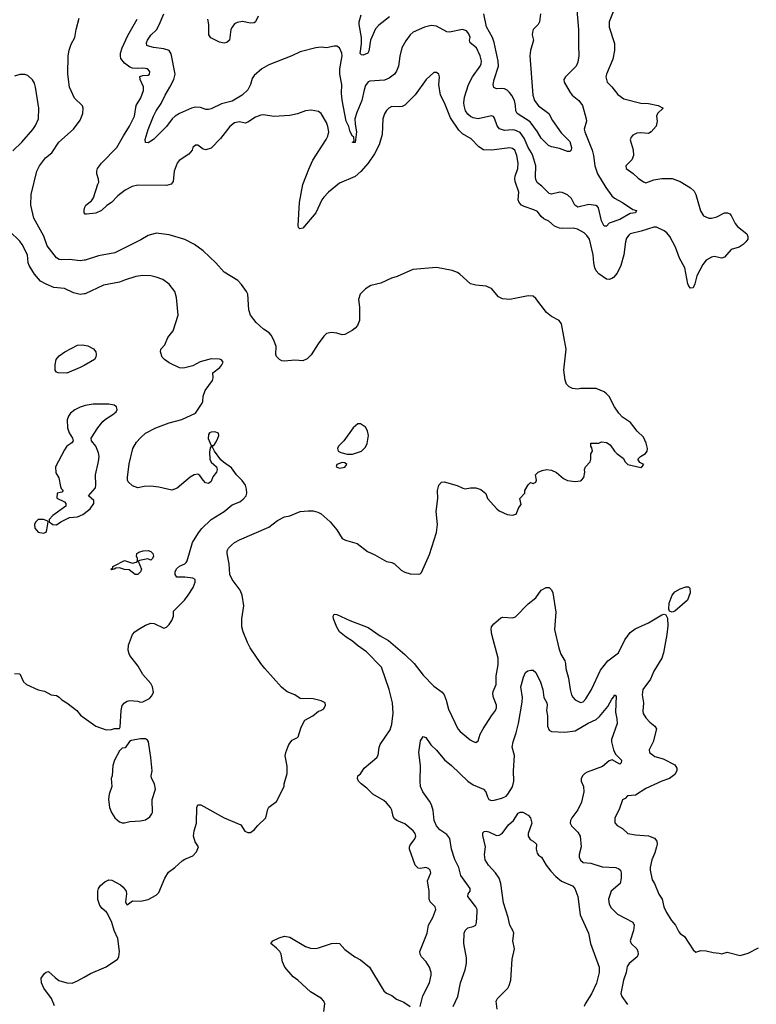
# Model space of a CAD drawing. Header units: inches. Extents: x 1771504 to 1971212, y 471788 to 643615.
# Tile 70 of 256: x 1849509 to 1855132, y 521146 to 528666. Entities that reach past the tile are written whole.
import ezdxf

# ---------------------------------------------------------------- set-up
doc = ezdxf.new("R2010")
doc.units = ezdxf.units.IN
doc.header["$MEASUREMENT"] = 0
doc.layers.add('B8542', color=7, linetype='Continuous')
doc.layers.add('B8552', color=7, linetype='Continuous')

msp = doc.modelspace()

# ---------------------------------------------------------------- linework, layer by layer
at = {"layer": 'B8542', "color": 5}
for points, elevation in [([(1850000, 526828.5), (1849970, 526824.8), (1849890, 526834.8), (1849830, 526832.4), (1849810, 526834.8), (1849790, 526847.7), (1849719.4, 526939.4), (1849692.2, 527012.2), (1849616.8, 527150), (1849594, 527250), (1849597.7, 527330), (1849640.9, 527510), (1849659.8, 527550), (1849706.9, 527610), (1849753.1, 527650), (1849807.6, 527730), (1849919.8, 527830), (1849970, 527899.3), (1849989.7, 527950), (1849993.1, 527990), (1849988.1, 528008.1), (1849927.9, 528067.9), (1849889.8, 528150), (1849877.4, 528250), (1849878.2, 528390), (1849886.1, 528433.9), (1849901.7, 528478.3), (1849929.8, 528530.2), (1849939.8, 528590), (1849963.4, 528676.6)], 520), ([(1849455.8, 527664.2), (1849525.6, 527730), (1849610, 527828), (1849630, 527857.3), (1849652.6, 527910), (1849654.3, 527990), (1849629.7, 528150), (1849620.8, 528180.8), (1849606.6, 528206.6), (1849570, 528240.9), (1849547, 528247), (1849510, 528247.3), (1849470, 528235.6)], 540), ([(1850000, 527208.2), (1849999.8, 527210), (1850000, 527210.9)], 480), ([(1850000, 526571.6), (1849970, 526566.6), (1849919.8, 526579.7), (1849850, 526612.8), (1849770, 526621.7), (1849710, 526645.1), (1849668.5, 526668.5), (1849623, 526723), (1849581.5, 526790), (1849574.5, 526810), (1849568.5, 526870), (1849527.4, 526950), (1849510, 526975.4), (1849431.1, 527051.1)], 540), ([(1850000, 526026.3), (1849970, 526009.7), (1849870, 525965.4), (1849802, 525970), (1849790, 525975.1), (1849779.6, 525990), (1849779.7, 526030), (1849787.6, 526070), (1849810, 526099.3), (1849852.3, 526130), (1849950, 526181.3), (1849990, 526182.4), (1850000, 526180.4)], 540), ([(1850000, 525716.4), (1849970, 525707), (1849930, 525686.6), (1849898, 525662), (1849881.1, 525638.9), (1849870.7, 525610), (1849874.8, 525550), (1849886, 525510), (1849911.3, 525470), (1849918, 525450), (1849906.4, 525433.6), (1849870, 525408.7), (1849850, 525382), (1849782.8, 525250), (1849784.5, 525204.5), (1849807.1, 525167.1), (1849819.8, 525099.8), (1849826, 525086), (1849842, 525070), (1849830, 525058), (1849794, 525050), (1849792.7, 525012.7), (1849850, 524984.7), (1849861, 524970), (1849861, 524950), (1849761.4, 524878.6), (1849734, 524850), (1849734, 524830), (1849762, 524810), (1849790, 524807.3), (1849822, 524830), (1849890, 524864), (1849950, 524868.4), (1849990, 524886.4), (1850000, 524894)], 560), ([(1849470, 523673), (1849510, 523670.8), (1849537.3, 523610), (1849561, 523590), (1849648.8, 523548.8), (1849698, 523538), (1849750, 523510.5), (1849790, 523504.9), (1849810, 523493), (1849831.9, 523471.9), (1849870, 523448), (1849944, 523390), (1849973.8, 523353.8), (1850000, 523335.1)], 540), ([(1849775.7, 521135.7), (1849751.6, 521191.6), (1849693.3, 521270), (1849675.1, 521310), (1849674, 521346), (1849698, 521382), (1849710, 521392), (1849730, 521398), (1849779.1, 521350), (1849808.3, 521328.3), (1849870, 521310.3), (1849910, 521307.8), (1849950, 521324.6), (1850000, 521352.7)], 520)]:
    msp.add_lwpolyline(points, dxfattribs=dict(at, elevation=elevation))
at = {"layer": 'B8542', "color": 5, "elevation": 560}
msp.add_lwpolyline([(1849690, 524848.7), (1849650, 524848.7), (1849630, 524828), (1849622.8, 524810), (1849623.5, 524783.5), (1849651.1, 524751.1), (1849690, 524744.7), (1849710, 524752), (1849717.2, 524770), (1849726, 524830), (1849718, 524838)], close=True, dxfattribs=at)
at = {"layer": 'B8552', "color": 5}
for points, elevation in [([(1854081.6, 528830), (1854008.8, 528648.8), (1854009.1, 528609.1), (1854050, 528484.7), (1854050.3, 528430), (1854036.4, 528363.6), (1853988, 528250), (1853983.6, 528230), (1853994.9, 528190), (1854030, 528154.4), (1854075.9, 528095.9), (1854122.3, 528062.3), (1854250, 528028.8), (1854310, 528026.4), (1854382, 528010), (1854422, 527990), (1854377.3, 527950), (1854370.6, 527930), (1854375.5, 527890), (1854368.2, 527851.8), (1854330, 527809), (1854310, 527797.2), (1854250, 527802), (1854220.4, 527799.6), (1854190, 527785.2), (1854177.3, 527770), (1854170.6, 527749.4), (1854192.7, 527672.7), (1854195, 527630), (1854183.2, 527596.8), (1854137, 527550), (1854139.5, 527530), (1854191.8, 527491.8), (1854230, 527456), (1854270, 527428.4), (1854290, 527420.3), (1854350, 527442.8), (1854410, 527453.6), (1854490, 527452.9), (1854550, 527429.1), (1854630, 527383.2), (1854656.9, 527356.9), (1854671.1, 527330), (1854707.3, 527207.3), (1854730, 527169.1), (1854770, 527151.2), (1854790, 527151.3), (1854830, 527160.8), (1854890, 527191.7), (1854911.5, 527191.5), (1854930, 527182.4), (1854941.3, 527170), (1854970.3, 527110), (1854987.9, 527087.9), (1855059.5, 527030), (1855066.7, 527010), (1855066.7, 526990), (1855052.7, 526970), (1855033.1, 526950), (1855001.3, 526930), (1854940.5, 526910), (1854890, 526853.6), (1854870, 526845.6), (1854810, 526856.3), (1854790, 526852.6), (1854750, 526829.7), (1854723.1, 526796.9), (1854677.6, 526710), (1854663, 526650), (1854650, 526617.2), (1854630, 526616), (1854618, 526630), (1854609.5, 526650), (1854585.8, 526770), (1854545.4, 526845.4), (1854515.8, 526930), (1854471.4, 527010), (1854450, 527037.8), (1854430, 527054), (1854370, 527082.7), (1854350, 527082.7), (1854254, 527050), (1854170.2, 527029.8), (1854159.2, 527020.8), (1854142.6, 526997.4), (1854133.2, 526970), (1854120.2, 526870), (1854098.6, 526790), (1854070.1, 526729.9), (1854042, 526698), (1854030, 526688.6), (1854010, 526682), (1853990, 526685.6), (1853930, 526724), (1853909, 526749), (1853899.5, 526770), (1853891.2, 526810), (1853887.2, 526870), (1853858.3, 526990), (1853838.7, 527018.7), (1853818, 527038), (1853767.1, 527067.1), (1853733.2, 527073.2), (1853650, 527072.2), (1853630, 527075.1), (1853592.3, 527090), (1853548.2, 527128.2), (1853510, 527145.6), (1853490, 527163.6), (1853462, 527202), (1853435.1, 527215.1), (1853359.1, 527239.1), (1853339.7, 527250), (1853321.1, 527270), (1853315.6, 527290), (1853319.8, 527350), (1853292.5, 527430), (1853289.8, 527450), (1853291.8, 527470), (1853310.7, 527530), (1853314, 527570), (1853303.5, 527630), (1853288, 527670), (1853270, 527683.5), (1853250, 527687.6), (1853110, 527668.7), (1853050, 527672.2), (1853014.4, 527694.4), (1852955.6, 527755.6), (1852890, 527795.3), (1852861.3, 527821.3), (1852797.1, 527917.1), (1852752.4, 528030), (1852722.3, 528090), (1852709.5, 528170), (1852715.1, 528230), (1852709.3, 528249.3), (1852690, 528264), (1852670, 528264), (1852613, 528210), (1852527.5, 528092.5), (1852450, 528013.3), (1852430, 528003), (1852410, 528000.5), (1852350, 528003), (1852328.2, 527990), (1852310, 527971.8), (1852293.5, 527946.5), (1852280.2, 527910), (1852275, 527790), (1852252.3, 527710), (1852217.5, 527642.5), (1852170.2, 527570), (1852113.4, 527506.6), (1852070.8, 527469.2), (1851950, 527418), (1851867.4, 527350), (1851830, 527311.2), (1851816.1, 527290), (1851768.9, 527190), (1851670, 527074.5), (1851647.7, 527067.7), (1851638, 527078), (1851634, 527094), (1851645.6, 527270), (1851670, 527407.3), (1851715.5, 527524.5), (1851747.5, 527592.5), (1851849.7, 527750), (1851862.2, 527777.8), (1851868.4, 527810), (1851862.3, 527850), (1851850, 527880.9), (1851810, 527949.6), (1851790, 527965.6), (1851735.3, 527975.3), (1851690, 527969.7), (1851630, 527946.9), (1851570, 527933.7), (1851450, 527926.6), (1851370, 527938.3), (1851350, 527936.8), (1851310, 527920.9), (1851250, 527883), (1851230, 527876.9), (1851186.5, 527886.5), (1851150, 527878.7), (1851113.7, 527850), (1851041.1, 527758.9), (1850970, 527685.6), (1850930, 527672.4), (1850910, 527677.6), (1850870, 527706.6), (1850850, 527706.6), (1850830.7, 527690), (1850824.9, 527670), (1850800.8, 527639.2), (1850726.4, 527590), (1850710.4, 527570), (1850702.3, 527550), (1850689, 527510), (1850679.6, 527430), (1850664.9, 527410), (1850630, 527401), (1850410, 527401.7), (1850366.6, 527393.4), (1850314.6, 527365.4), (1850259, 527321), (1850210.4, 527270), (1850174, 527246), (1850134, 527210), (1850090, 527188.9), (1850020, 527180), (1850010, 527182), (1850002, 527190), (1850000, 527208.2)], 480), ([(1853759.6, 528770), (1853775.3, 528590), (1853773.8, 528470), (1853778, 528390), (1853770, 528342), (1853757.1, 528310), (1853674.8, 528230), (1853662.8, 528210), (1853664.9, 528190), (1853710.6, 528110), (1853727.7, 528090), (1853778.4, 528050), (1853806, 528010), (1853834.3, 527910), (1853835.3, 527890), (1853818, 527830), (1853822.2, 527810), (1853880.2, 527670), (1853890.2, 527630), (1853900.7, 527550), (1853920.8, 527490), (1853984.1, 527384.1), (1854030, 527321.3), (1854050, 527304.2), (1854110, 527270.3), (1854190, 527216.3), (1854218, 527210), (1854211, 527190), (1854170, 527184.7), (1854090, 527139), (1854010, 527111.1), (1853990, 527089.5), (1853970, 527089.5), (1853950, 527129.6), (1853928.4, 527228.4), (1853919.7, 527239.7), (1853907, 527247), (1853854, 527254), (1853770, 527235.3), (1853747.6, 527250), (1853721.6, 527301.6), (1853690, 527329.7), (1853650, 527346.6), (1853632.1, 527347.9), (1853570, 527333), (1853550, 527338), (1853495, 527395), (1853461.1, 527421.1), (1853450, 527442.7), (1853446.3, 527466.3), (1853448.1, 527550), (1853426, 527626), (1853417.3, 527650), (1853389.8, 527690.2), (1853361.4, 527761.4), (1853330, 527804.2), (1853290, 527822), (1853270, 527824.9), (1853210, 527820.2), (1853173, 527833), (1853155.1, 527855.1), (1853134.6, 527914.6), (1853126.5, 527926.5), (1853110, 527931.1), (1853010, 527909), (1852970, 527916.2), (1852950, 527926), (1852930, 527943.5), (1852913.5, 527970), (1852901.6, 528010), (1852898.4, 528030), (1852904.7, 528075.3), (1852934.2, 528170), (1852966.8, 528230), (1853024.6, 528310), (1853032.8, 528330), (1853034, 528350), (1853024.5, 528390), (1852995.4, 528450), (1852948.3, 528490), (1852943.9, 528510), (1852947.6, 528530), (1852938.3, 528558.3), (1852920, 528580), (1852890, 528591.1), (1852790, 528569.7), (1852770, 528573.3), (1852690, 528616.4), (1852650, 528622.8), (1852599.3, 528610), (1852514, 528570), (1852490.5, 528550), (1852455.6, 528504.4), (1852426.7, 528450), (1852411.4, 528388.6), (1852400.7, 528310), (1852386.4, 528273.6), (1852369.4, 528250.6), (1852330, 528220.4), (1852294.6, 528205.4), (1852182.2, 528197.8), (1852170, 528191.6), (1852150, 528164.5), (1852137.8, 528130), (1852121.4, 528050), (1852081.9, 527958.1), (1852067.8, 527910), (1852069.1, 527869.1), (1852079.6, 527810), (1852070, 527729.3), (1852050, 527728), (1852050, 527732), (1852062, 527738), (1852059, 527770), (1852050, 527777.2), (1852033, 527810), (1852021.8, 527850), (1852002.4, 527890), (1851970.4, 528050.4), (1851965.8, 528105.8), (1851967.5, 528170), (1851951.9, 528250), (1851953.7, 528290), (1851969.7, 528389.7), (1851968.2, 528410), (1851950, 528452.3), (1851930, 528463.7), (1851910, 528465.1), (1851850, 528452), (1851810, 528457), (1851770, 528451.6), (1851650, 528420.5), (1851586.8, 528390), (1851410, 528320.5), (1851358, 528290), (1851299.4, 528240.6), (1851283.6, 528216.4), (1851270.3, 528170), (1851250.3, 528130), (1851208.4, 528090), (1851130, 528043.9), (1851050, 528023.5), (1850970, 527984.7), (1850950, 527979.7), (1850930, 527981.3), (1850890, 527995.4), (1850850, 527998.3), (1850820.7, 527990), (1850730, 527948.7), (1850696.5, 527930), (1850672.9, 527910), (1850630.2, 527849.8), (1850530, 527751.6), (1850490, 527726.6), (1850470, 527728), (1850467.6, 527750), (1850488.7, 527828.7), (1850530.6, 527930), (1850550, 527968.9), (1850590, 528026), (1850619.8, 528090), (1850655.4, 528150), (1850684.8, 528210), (1850695.6, 528250), (1850664.9, 528404.9), (1850650, 528429.7), (1850610, 528444.1), (1850530, 528452.9), (1850485.6, 528465.6), (1850478.7, 528470), (1850476.8, 528490), (1850484.5, 528510), (1850510, 528547.4), (1850552.1, 528587.9), (1850573.6, 528626.4), (1850608.3, 528711.7)], 460), ([(1850000, 527210.9), (1850005.2, 527234.8), (1850014, 527250), (1850056.6, 527283.4), (1850073.6, 527306.4), (1850105.2, 527410), (1850114, 527426), (1850111.6, 527448.4), (1850097.8, 527490), (1850097.2, 527510), (1850103.2, 527530), (1850133.8, 527570), (1850251.4, 527690), (1850300.8, 527779.2), (1850348.3, 527851.7), (1850384.5, 527930), (1850398.4, 528010), (1850432.5, 528070), (1850453.4, 528126.6), (1850452.9, 528152.9), (1850427.9, 528210), (1850426.7, 528233.3), (1850450, 528241.1), (1850490, 528242.6), (1850499.6, 528250), (1850502.4, 528270), (1850485.2, 528290), (1850450, 528296.9), (1850407.9, 528292.1), (1850370, 528295.8), (1850350, 528304.1), (1850310, 528333.2), (1850282.3, 528370), (1850277.3, 528390), (1850278.4, 528410), (1850292.4, 528450), (1850333.7, 528546.3), (1850407, 528670)], 480), ([(1851330, 528693.2), (1851310.3, 528649.7), (1851298.3, 528641.7), (1851270, 528640.5), (1851210, 528652.6), (1851170, 528643.6), (1851150, 528633.6), (1851130.5, 528610), (1851122, 528590), (1851111.8, 528510), (1851090, 528491.2), (1851070, 528486.9), (1851035, 528495), (1850967.7, 528527.7), (1850953.5, 528550), (1850952.3, 528630), (1850944.2, 528670)], 440), ([(1852332.6, 528687.4), (1852250, 528625.1), (1852224.2, 528595.8), (1852187.8, 528510), (1852175, 528425), (1852166, 528410), (1852130, 528395.4), (1852118, 528398), (1852108.9, 528408.9), (1852117.9, 528482.1), (1852118, 528530), (1852099.9, 528630), (1852101.1, 528650), (1852116, 528704)], 440), ([(1853485.5, 528710), (1853477.6, 528650), (1853468.2, 528630), (1853429.4, 528590.6), (1853422.8, 528570), (1853422.4, 528550), (1853431.3, 528510), (1853408.5, 528430), (1853404.6, 528390), (1853425.4, 528090), (1853439, 528050), (1853452.4, 528030), (1853470, 528009.4), (1853548, 527950), (1853577.3, 527897.3), (1853643.1, 527803.1), (1853710, 527736), (1853720.8, 527690), (1853718.4, 527670), (1853710, 527659.5), (1853690, 527660.4), (1853630, 527682.2), (1853570, 527694), (1853545.2, 527705.2), (1853490, 527761.1), (1853461.4, 527810), (1853404.8, 527884.8), (1853306.9, 527950), (1853295.5, 527970), (1853295, 528010), (1853286.2, 528050), (1853267.2, 528087.2), (1853248.3, 528110), (1853230, 528127.6), (1853210, 528138.4), (1853190, 528141.7), (1853150, 528139.2), (1853127.8, 528147.8), (1853123.5, 528170), (1853131.2, 528210), (1853163.7, 528310), (1853161.1, 528350), (1853131.2, 528491.2), (1853117.6, 528530), (1853071.9, 528611.9), (1853051.4, 528710)], 440), ([(1850000, 521352.7), (1850050, 521380.8), (1850168.6, 521431.4), (1850255.1, 521490), (1850267, 521510), (1850271.6, 521550), (1850257.4, 521650), (1850229.8, 521709.8), (1850211.6, 521771.6), (1850178.6, 521838.6), (1850172, 521850), (1850137.8, 521877.8), (1850120.8, 521900.8), (1850105.6, 521945.6), (1850104.3, 522010), (1850109.9, 522030.1), (1850125.6, 522054.4), (1850158.5, 522081.5), (1850190, 522095.9), (1850213.6, 522093.6), (1850277.9, 522057.9), (1850300, 522040), (1850322, 522010), (1850325.3, 521990), (1850317.1, 521930), (1850324, 521910), (1850330, 521906), (1850370, 521936), (1850430, 521934), (1850490, 521947.7), (1850550, 521980.5), (1850570, 521999.1), (1850616.9, 522110), (1850645, 522155), (1850692.8, 522190), (1850750, 522242.4), (1850770, 522255.5), (1850830, 522281), (1850859, 522310), (1850873.2, 522350), (1850847.8, 522387.8), (1850836.9, 522430), (1850842, 522470), (1850858.3, 522530), (1850862, 522650), (1850869.4, 522670.6), (1850891.3, 522670), (1851070, 522570.7), (1851197.3, 522517.3), (1851228.5, 522468.5), (1851250, 522458), (1851270, 522458), (1851300.1, 522479.9), (1851327, 522513), (1851388.7, 522570), (1851402.7, 522637.3), (1851410, 522652), (1851470, 522694), (1851528.7, 522810), (1851528.7, 522830), (1851551.6, 522908.4), (1851550, 522966), (1851536.6, 523043.4), (1851540.9, 523070), (1851562.6, 523130), (1851590, 523164.9), (1851630, 523183.1), (1851635.1, 523190), (1851656.8, 523263.2), (1851684.8, 523315.2), (1851747, 523350), (1851790, 523385.5), (1851808, 523390), (1851830, 523402.8), (1851844, 523430), (1851842, 523450), (1851810, 523465.2), (1851750, 523479.3), (1851650, 523482.7), (1851609.4, 523509.4), (1851550, 523532.3), (1851508.3, 523568.3), (1851381.2, 523710), (1851350, 523749), (1851269.5, 523870), (1851248.4, 523908.4), (1851215.6, 523990), (1851206, 524030), (1851205.7, 524090), (1851219.3, 524190), (1851208.6, 524270), (1851191.7, 524310), (1851131.7, 524390), (1851113.3, 524430), (1851109, 524510), (1851093.1, 524590), (1851093.3, 524610), (1851102.3, 524630), (1851126.4, 524653.7), (1851150, 524674), (1851186.1, 524693.8), (1851411.8, 524790), (1851478, 524842), (1851530, 524870.3), (1851570, 524878), (1851650, 524909.1), (1851710, 524916.1), (1851750, 524915.3), (1851785.9, 524905.9), (1851810, 524891.8), (1851880.3, 524830), (1851929.2, 524769.2), (1851970, 524703.6), (1851997.1, 524690), (1852086.2, 524666.2), (1852163.7, 524603.7), (1852219.3, 524579.3), (1852309, 524529), (1852350, 524520.9), (1852370, 524511.3), (1852421.7, 524461.7), (1852450, 524446.5), (1852490, 524434.3), (1852550, 524430.4), (1852565.4, 524434.6), (1852576.1, 524443.9), (1852638.7, 524581.3), (1852689.7, 524750), (1852699.7, 524810), (1852687.8, 524910), (1852701.6, 525010), (1852698.4, 525070), (1852707.9, 525112.1), (1852730, 525134.8), (1852750, 525136.3), (1852848.3, 525108.3), (1852892.9, 525087.1), (1852910, 525084), (1852951.1, 525091.1), (1852990, 525091.3), (1853030, 525078), (1853066.4, 525046.4), (1853081, 525010), (1853151, 524930), (1853170, 524914.8), (1853230, 524887.7), (1853270, 524881), (1853298, 524890), (1853320.4, 524939.6), (1853336.4, 524963.6), (1853326, 525010), (1853366, 525050), (1853366, 525070), (1853390, 525114), (1853408.4, 525131.6), (1853430, 525124.7), (1853450, 525134), (1853454, 525150), (1853448, 525190), (1853468, 525210), (1853496.5, 525223.5), (1853530, 525230.8), (1853570, 525226.8), (1853607.3, 525207.3), (1853661.4, 525161.4), (1853690, 525146.8), (1853750, 525138), (1853790, 525144.7), (1853798, 525150), (1853815.3, 525170), (1853824, 525210), (1853821.2, 525230), (1853829, 525250), (1853864, 525290), (1853869, 525310), (1853869, 525350), (1853882, 525370), (1853876.4, 525396.4), (1853868.7, 525410), (1853870, 525432), (1853930, 525432), (1853950, 525442), (1853990, 525438), (1854018, 525418), (1854051, 525370), (1854070, 525351), (1854116.9, 525316.9), (1854132, 525290), (1854152, 525270), (1854250, 525246.8), (1854258, 525250), (1854273.2, 525270), (1854244, 525284), (1854228, 525310), (1854248.7, 525330), (1854286, 525354), (1854298, 525370), (1854302, 525390), (1854292.7, 525432.7), (1854270, 525477.2), (1854222.4, 525522.4), (1854173.2, 525590), (1854111.4, 525631.4), (1854081.7, 525661.7), (1854049.4, 525710), (1854010, 525788.7), (1853990, 525809), (1853970, 525824), (1853910, 525849.2), (1853790, 525849), (1853770, 525845.2), (1853730, 525849.2), (1853703.2, 525863.2), (1853683.2, 525883.2), (1853673.2, 525913.2), (1853662, 525990), (1853679.6, 526150), (1853644.4, 526344.4), (1853628.3, 526368.3), (1853570, 526400.5), (1853530.9, 526430.9), (1853450, 526538), (1853430, 526554), (1853390, 526558), (1853250, 526528.5), (1853194.3, 526534.3), (1853163.6, 526550), (1853110, 526612), (1853099.1, 526619.1), (1853070, 526631.6), (1852990, 526637.4), (1852950, 526647.8), (1852870, 526722.4), (1852850, 526735.8), (1852810, 526751.2), (1852690, 526773.6), (1852510, 526757.6), (1852390, 526703.7), (1852347.5, 526692.5), (1852266.4, 526653.6), (1852190, 526637.2), (1852150, 526609.4), (1852107.7, 526570), (1852096.3, 526530), (1852103, 526470), (1852103, 526370), (1852087.7, 526330), (1852070.3, 526309.7), (1852047.1, 526292.9), (1851990, 526262), (1851970, 526259.5), (1851930, 526271.8), (1851890, 526277), (1851850, 526269.3), (1851830, 526249.3), (1851786.4, 526190), (1851733.7, 526106.3), (1851704.4, 526075.6), (1851670, 526061.6), (1851610, 526065.7), (1851530, 526058.7), (1851510, 526061.6), (1851493.2, 526070), (1851470, 526094), (1851464.2, 526110), (1851466.9, 526170), (1851450, 526219), (1851430, 526257.2), (1851414.5, 526274.5), (1851370, 526303.7), (1851313.9, 526353.9), (1851272, 526410), (1851259.5, 526450), (1851249.6, 526570), (1851240.7, 526590), (1851203.1, 526643.1), (1851174.1, 526674.1), (1851070, 526738.4), (1851005.1, 526810), (1850910, 526900.5), (1850842.9, 526950), (1850770, 526986.9), (1850650, 527024), (1850550, 527034.7), (1850490, 527018.9), (1850434.6, 526985.4), (1850234.3, 526885.7), (1850110, 526862), (1850010, 526829.7), (1850000, 526828.5)], 520), ([(1850000, 523335.1), (1850090, 523270.6), (1850170, 523242.8), (1850210, 523244.7), (1850231.6, 523251.6), (1850270, 523252), (1850277.2, 523262.8), (1850282.4, 523390), (1850291.5, 523428.5), (1850309.2, 523450), (1850330, 523462), (1850350, 523465.5), (1850410, 523460.7), (1850430, 523454.8), (1850450, 523457.3), (1850499.3, 523480.7), (1850519, 523501), (1850529.2, 523530.8), (1850523.7, 523570), (1850510, 523597.2), (1850450, 523664), (1850412.7, 523730), (1850350, 523809.2), (1850343.5, 523823.5), (1850337.6, 523850), (1850340.7, 523890), (1850369.4, 523970), (1850388, 523992), (1850412.7, 524010), (1850470, 524041.3), (1850510, 524057.1), (1850535.8, 524055.8), (1850610, 524019.3), (1850630, 524026), (1850650, 524047.3), (1850670, 524078.8), (1850682.9, 524110), (1850683.7, 524150), (1850767.2, 524232.8), (1850796.2, 524270), (1850832.7, 524330), (1850848.7, 524370), (1850848, 524390), (1850830, 524402), (1850769.3, 524409.3), (1850708.2, 524408.2), (1850695.1, 524430), (1850696.2, 524450), (1850706.9, 524473.1), (1850730, 524493.4), (1850769.4, 524510.6), (1850778.6, 524521.4), (1850786.3, 524533.7), (1850827.9, 524672.1), (1850873.4, 524746.6), (1850900.1, 524779.9), (1850970, 524848), (1851069.7, 524910.3), (1851130, 524962), (1851190, 524983.8), (1851216.1, 525003.9), (1851237, 525030), (1851242, 525050), (1851240.9, 525080.9), (1851233.2, 525110), (1851207.6, 525147.6), (1851164, 525190), (1851124.7, 525244.7), (1851066, 525286), (1851045.6, 525305.6), (1850995.3, 525370), (1850982, 525402), (1850970, 525406), (1850963.6, 525396.4), (1850956.9, 525363.1), (1850960.7, 525310), (1850970, 525286), (1851010.8, 525250.8), (1851016, 525230), (1851011, 525210), (1850984, 525176), (1850970, 525138), (1850950, 525124), (1850928.7, 525130), (1850908.7, 525150), (1850884.7, 525184.7), (1850870, 525194), (1850842, 525190), (1850810, 525173.2), (1850711.8, 525088.2), (1850670, 525073.6), (1850570, 525095.4), (1850510, 525102.6), (1850458.3, 525101.7), (1850410, 525089.6), (1850370, 525106.3), (1850337.5, 525137.5), (1850331.5, 525150), (1850331.2, 525170), (1850345, 525275), (1850373.7, 525390), (1850400.8, 525439.2), (1850430, 525473.7), (1850470, 525507.2), (1850549.4, 525550), (1850650, 525587.4), (1850748, 525612), (1850850, 525661), (1850902.9, 525737.1), (1850908.2, 525750), (1850909.7, 525790), (1850924.7, 525835.3), (1850980.7, 525910), (1850987, 525930), (1850984, 525970), (1851036, 526010), (1851053.2, 526030), (1851062, 526050), (1851049.1, 526069.1), (1851034.5, 526074.5), (1850970, 526075.1), (1850886.2, 526053.8), (1850830, 526023.7), (1850770, 526007), (1850750, 526005.6), (1850730, 526007.6), (1850650, 526044.2), (1850615.1, 526070), (1850597, 526090), (1850582.9, 526130), (1850587.3, 526150), (1850617.7, 526182.3), (1850641.1, 526238.9), (1850679.6, 526290), (1850717.6, 526410), (1850704.9, 526544.9), (1850693.6, 526590), (1850650, 526645.1), (1850601.3, 526681.3), (1850550, 526700.5), (1850509.7, 526709.7), (1850450, 526712.6), (1850395.4, 526704.6), (1850310, 526677.7), (1850270, 526660.5), (1850150, 526638.3), (1850010, 526573.3), (1850000, 526571.6)], 540), ([(1850000, 526180.4), (1850030, 526174.4), (1850071.8, 526151.8), (1850090.3, 526130.4), (1850094, 526110), (1850090.7, 526090), (1850078.8, 526070), (1850000, 526026.3)], 540), ([(1850000, 524894), (1850047, 524930), (1850075.6, 524970), (1850074.1, 524994.2), (1850034, 525030), (1850087.6, 525090), (1850091.1, 525110), (1850087.6, 525190), (1850111.7, 525291.7), (1850116.2, 525330), (1850110, 525358), (1850089.1, 525409.1), (1850058, 525450), (1850055.3, 525470), (1850104.5, 525550), (1850142.5, 525597.5), (1850163.7, 525616.3), (1850221.2, 525650), (1850245.2, 525670), (1850253.2, 525690), (1850249.2, 525709.2), (1850230, 525721.2), (1850189.5, 525729.5), (1850070.5, 525729.5), (1850010, 525719.5), (1850000, 525716.4)], 560), ([(1852565.2, 521130), (1852587.3, 521210), (1852636.9, 521310), (1852651.1, 521370), (1852651.1, 521390), (1852636.4, 521430), (1852612.8, 521470), (1852575.8, 521510), (1852566, 521530), (1852564.8, 521550), (1852618.5, 521690), (1852629.8, 521750), (1852662.6, 521810), (1852686, 521870), (1852679.6, 521890), (1852642.6, 521930), (1852634.8, 521950), (1852635.1, 522010), (1852623.1, 522090), (1852646.6, 522150), (1852643, 522170), (1852630, 522184.2), (1852610, 522191.1), (1852570, 522184), (1852550, 522186.9), (1852528.2, 522210), (1852484.8, 522330), (1852484.6, 522350), (1852490, 522362.4), (1852526.2, 522410), (1852532.4, 522430), (1852527.5, 522450), (1852513.2, 522470), (1852450, 522525), (1852389.1, 522549.1), (1852370, 522563), (1852360.9, 522580.9), (1852349.8, 522630), (1852339.8, 522650), (1852310, 522686), (1852290, 522703.1), (1852205.7, 522750), (1852158.3, 522798.3), (1852115.1, 522830), (1852096, 522850), (1852086.6, 522870), (1852089.2, 522890), (1852110, 522906), (1852139.6, 522950), (1852235.4, 523030), (1852246, 523050), (1852252.3, 523107.8), (1852261.1, 523130), (1852336.4, 523243.6), (1852350, 523286), (1852361.1, 523370), (1852355.1, 523450), (1852328.8, 523550), (1852270, 523721.7), (1852157.5, 523837.5), (1852087.5, 523887.5), (1852050, 523921), (1852000.7, 523950), (1851950, 523991.8), (1851930, 524026), (1851905.4, 524090), (1851900.9, 524110), (1851910, 524126), (1851930, 524123.8), (1852030, 524076.5), (1852170, 524024.9), (1852260.7, 523960.7), (1852325.1, 523925.1), (1852450, 523818.4), (1852519.5, 523750), (1852590, 523661.3), (1852670, 523577.1), (1852735.3, 523530), (1852749.2, 523509.2), (1852764, 523470), (1852781.6, 523401.6), (1852854, 523250), (1852870.4, 523230), (1852946.8, 523166.8), (1852970, 523152.4), (1852990, 523146.4), (1853010, 523159.1), (1853025.3, 523210), (1853046.4, 523250), (1853110, 523348.7), (1853142.6, 523390), (1853149.8, 523410), (1853147.9, 523430), (1853125, 523490), (1853121.7, 523518.3), (1853123.9, 523536.1), (1853146, 523590), (1853145.4, 523654.6), (1853161, 523739), (1853162.5, 523790), (1853114, 523970), (1853108.6, 524010), (1853111.3, 524030), (1853127.7, 524052.3), (1853181.7, 524098.3), (1853198, 524102), (1853270, 524098.5), (1853293.6, 524106.4), (1853390, 524204.9), (1853449.6, 524250), (1853490, 524310.4), (1853528.7, 524330), (1853550, 524330.5), (1853570, 524310.8), (1853579.5, 524290), (1853600.7, 524140.7), (1853591.6, 524010), (1853625.3, 523865.3), (1853639.5, 523819.5), (1853670.3, 523770), (1853675.8, 523750), (1853678, 523710), (1853697.8, 523637.8), (1853710.2, 523550.2), (1853721.7, 523510), (1853731.3, 523491.3), (1853750, 523472.4), (1853790, 523450.4), (1853810, 523457.1), (1853830, 523479.5), (1853873.1, 523550), (1853942.9, 523697.1), (1853998.3, 523770), (1854080.3, 523830), (1854127.8, 523930), (1854170, 523986), (1854207.1, 524012.9), (1854310, 524060.7), (1854410, 524122), (1854430, 524125.5), (1854441.4, 524121.4), (1854455.6, 524095.6), (1854456.9, 524036.9), (1854450.2, 523969.8), (1854424.6, 523830), (1854411.5, 523790), (1854351.3, 523690), (1854324.6, 523630), (1854267.2, 523550), (1854260.2, 523510), (1854271.1, 523450), (1854265.4, 523385.4), (1854268, 523368), (1854290, 523333), (1854320.6, 523300.6), (1854358.8, 523270), (1854370.4, 523250), (1854346, 523150), (1854315.5, 523090), (1854317.3, 523070), (1854358, 523038), (1854420.6, 523020.6), (1854510, 522974), (1854525.7, 522950), (1854524.9, 522930), (1854510, 522901.3), (1854470, 522870.9), (1854410, 522850.9), (1854290, 522795.6), (1854210, 522742.7), (1854150, 522738), (1854130, 522718), (1854111.6, 522708.4), (1854085.4, 522634.6), (1854051.3, 522570), (1854051.6, 522531.6), (1854071.1, 522511.1), (1854112, 522490), (1854151.1, 522451.1), (1854210, 522441), (1854310, 522434), (1854354.6, 522414.6), (1854373.2, 522393.2), (1854376, 522370), (1854371, 522350), (1854358, 522302), (1854336, 522250), (1854321, 522190), (1854321, 522170), (1854338, 522098), (1854354.8, 522070), (1854388.2, 521988.2), (1854413.4, 521950), (1854425.5, 521890), (1854447.1, 521847.1), (1854485.8, 521785.8), (1854516.3, 521750), (1854539.9, 521699.9), (1854550, 521687.3), (1854584.9, 521664.9), (1854650, 521562), (1854670, 521544.7), (1854710, 521558), (1854750, 521556), (1854802, 521542), (1854850, 521538), (1854870, 521532), (1854910, 521544.7), (1855010, 521518), (1855070, 521538), (1855150, 521578)], 480), ([(1852819.2, 521130), (1852852.9, 521207.1), (1852874.7, 521310), (1852909.6, 521410), (1852919.3, 521460.7), (1852920.1, 521500.1), (1852900.5, 521610), (1852902.9, 521690), (1852909.6, 521710), (1852929.4, 521730), (1852970, 521739.5), (1852991.5, 521750), (1852997.4, 521770), (1853002.6, 521850), (1853001.3, 521870), (1852991.2, 521890), (1852931.3, 521970), (1852931.6, 521990), (1852947, 522010), (1852947.8, 522030), (1852876.4, 522130), (1852862, 522190), (1852831.6, 522251.6), (1852805.1, 522330), (1852792.8, 522412.8), (1852770, 522444.2), (1852717.6, 522477.6), (1852691.3, 522510), (1852673, 522550), (1852665.4, 522625.4), (1852651.6, 522670), (1852637.8, 522697.8), (1852587.3, 522770), (1852569.5, 522810), (1852565.6, 522850), (1852569.5, 522970), (1852556.9, 523070), (1852570, 523158), (1852590, 523190.8), (1852610, 523184), (1852647.8, 523127.8), (1852690, 523088.4), (1852753, 523013), (1852806.4, 522970), (1852930.2, 522850.2), (1852970, 522822.6), (1853050, 522788.2), (1853067.8, 522767.8), (1853080.3, 522730), (1853091.6, 522711.6), (1853110, 522702.6), (1853130, 522704.9), (1853190, 522721.3), (1853222.9, 522737.1), (1853236, 522750), (1853270, 522808.4), (1853281.2, 522850), (1853279.8, 522930), (1853287.1, 523047.1), (1853269.7, 523110), (1853275.4, 523150), (1853299.5, 523220.5), (1853316.1, 523290), (1853345.5, 523454.5), (1853346.6, 523490), (1853336, 523570), (1853339.7, 523590), (1853354.3, 523645.7), (1853370, 523681), (1853387.2, 523692.8), (1853410, 523699.1), (1853430, 523697.3), (1853450, 523680.7), (1853485.8, 523605.8), (1853502.8, 523550), (1853509.1, 523490), (1853532.9, 523450), (1853535.6, 523430), (1853530.3, 523390), (1853538.9, 523350), (1853537.8, 523270), (1853550, 523240.4), (1853570, 523228.9), (1853670, 523224.2), (1853750, 523235), (1853850, 523293.8), (1853910, 523322.4), (1853935.4, 523344.6), (1853998.3, 523421.7), (1854030, 523477.3), (1854044.9, 523495.1), (1854050, 523510.7), (1854062, 523502), (1854057.3, 523377.3), (1854067.5, 523327.5), (1854069, 523290), (1854028, 523170), (1854026.9, 523150), (1854042, 523090), (1854056.3, 523056.3), (1854102, 523010), (1854101, 522990), (1854090, 522981.2), (1854032.8, 523012.8), (1854010, 523006.4), (1853957, 522963), (1853841.5, 522918.5), (1853824.6, 522910), (1853806.9, 522893.1), (1853796.5, 522870), (1853795.5, 522850), (1853812.4, 522810), (1853816.3, 522770), (1853798.4, 522690), (1853770, 522631.5), (1853723.8, 522570), (1853713.4, 522550), (1853710.7, 522530), (1853722.8, 522510), (1853770, 522462), (1853786.7, 522430), (1853795.8, 522350), (1853781.3, 522290), (1853781.3, 522270), (1853790, 522246.4), (1853810.2, 522230.2), (1853870, 522224.6), (1853956.8, 522196.8), (1854061, 522190), (1854082, 522182), (1854096.5, 522170), (1854100.8, 522150), (1854100.2, 522110), (1854092.1, 522070), (1854024.2, 522010), (1854004.5, 521950), (1854007.9, 521910), (1854024, 521884), (1854073.6, 521833.6), (1854190, 521773.4), (1854199.6, 521750), (1854195.9, 521710), (1854169.2, 521630), (1854176.5, 521610), (1854219.6, 521570), (1854229.1, 521550), (1854231.3, 521530), (1854224, 521510), (1854161.2, 521458.8), (1854145.7, 521434.3), (1854140.1, 521390), (1854118.9, 521330), (1854097.8, 521230), (1854106.5, 521206.5), (1854150, 521143.8)], 460), ([(1853155.1, 521110), (1853145.6, 521170), (1853157.6, 521190), (1853234.7, 521270), (1853246, 521290), (1853258, 521330), (1853268.2, 521490), (1853285.7, 521570), (1853274.3, 521630), (1853281.3, 521690), (1853274.7, 521710), (1853249.7, 521750), (1853236.9, 521810), (1853201.8, 521921.8), (1853181.3, 522070), (1853168.5, 522110), (1853142.2, 522150), (1853087.4, 522210), (1853062.2, 522250), (1853057.6, 522290), (1853066, 522350), (1853044.1, 522435.9), (1853045.3, 522454.7), (1853054, 522466), (1853070, 522469), (1853090, 522463.2), (1853150, 522435.6), (1853170, 522437.8), (1853191.1, 522450), (1853241.7, 522518.3), (1853277.6, 522550), (1853314.1, 522605.9), (1853330, 522613.8), (1853350, 522614.2), (1853391.7, 522591.7), (1853407.5, 522570), (1853419, 522530), (1853391.7, 522451.7), (1853391.4, 522430), (1853404.8, 522404.8), (1853430, 522392.4), (1853454.4, 522370), (1853451.8, 522330), (1853460.2, 522300.2), (1853470, 522286.5), (1853491.7, 522270), (1853527.8, 522210), (1853563, 522163), (1853601.6, 522121.6), (1853646.3, 522086.3), (1853730, 522050.4), (1853748.2, 522030), (1853770.4, 521970.4), (1853786.9, 521830), (1853852.2, 521690), (1853866, 521610), (1853931.7, 521430), (1853933.6, 521390), (1853912.5, 521307.5), (1853874.3, 521225.7), (1853825.8, 521150), (1853817.4, 521130)], 440), ([(1851830, 521091.3), (1851839.6, 521150), (1851831.8, 521170), (1851812, 521190), (1851730, 521241.1), (1851631.5, 521330), (1851595.9, 521355.9), (1851533.3, 521430), (1851515.6, 521470), (1851505.1, 521530), (1851494, 521550), (1851470, 521576.2), (1851426, 521610), (1851442, 521630), (1851490, 521654.4), (1851530, 521666.4), (1851570, 521658.4), (1851690, 521587.2), (1851730, 521575.3), (1851770, 521573.7), (1851790, 521578), (1851890, 521611.8), (1851930, 521614), (1851950, 521610.4), (1851990, 521566), (1852067.9, 521507.9), (1852110, 521486.7), (1852180.4, 521430), (1852276.9, 521270), (1852290, 521250.4), (1852310, 521232.4), (1852350, 521212.7), (1852386.6, 521186.6), (1852441.5, 521161.5), (1852491, 521130)], 480)]:
    msp.add_lwpolyline(points, dxfattribs=dict(at, elevation=elevation))
for points, elevation in [([(1852110, 525579.3), (1852090, 525579.3), (1852054, 525550), (1851983, 525450), (1851943.8, 525410), (1851935.5, 525390), (1851940.7, 525370), (1851960.8, 525360.8), (1852009, 525349), (1852050, 525347.8), (1852119.5, 525370), (1852150, 525400.7), (1852162, 525430), (1852171.8, 525490), (1852165.4, 525525.4), (1852150, 525554)], 540), ([(1850998, 525518), (1850970, 525517.2), (1850958, 525510), (1850950, 525498), (1850946.8, 525466.8), (1850970, 525414), (1850990, 525414), (1851010, 525442), (1851022, 525470), (1851028, 525490), (1851027.3, 525507.3)], 540), ([(1851970, 525283.6), (1851931, 525270), (1851926, 525250), (1851950, 525241.6), (1851990, 525248), (1852006, 525270), (1851990, 525280.7)], 540), ([(1850510, 524538), (1850488, 524548), (1850423.6, 524536.4), (1850414, 524530), (1850438, 524470), (1850431, 524450), (1850410, 524429.5), (1850389.7, 524429.7), (1850344.1, 524464.1), (1850310, 524466.6), (1850270, 524479.5), (1850242, 524478), (1850231.3, 524470), (1850210, 524465.2), (1850204, 524470), (1850219.3, 524480.7), (1850221.2, 524490), (1850230, 524496.3), (1850310, 524536.3), (1850370, 524514.8), (1850398, 524522), (1850409, 524531), (1850409.2, 524550), (1850401.2, 524570), (1850402, 524590), (1850419.3, 524600.7), (1850450.6, 524610.6), (1850490, 524611), (1850510, 524604.7), (1850524.7, 524590), (1850530.8, 524570), (1850522, 524550)], 540), ([(1854490, 524140.9), (1854482.5, 524142.5), (1854469.3, 524149.3), (1854464.8, 524164.8), (1854468.4, 524210), (1854489.9, 524270.1), (1854510, 524295.3), (1854550, 524319.5), (1854594, 524334), (1854614.8, 524334.8), (1854624.7, 524324.7), (1854626.8, 524290), (1854608.3, 524231.7), (1854510, 524147.8)], 480), ([(1850470, 523174), (1850430, 523174), (1850359.8, 523160.2), (1850347.1, 523152.9), (1850314, 523106), (1850290, 523102), (1850270, 523082), (1850233, 523010), (1850219.3, 522970), (1850214.8, 522890), (1850207.3, 522870), (1850213, 522810), (1850192.4, 522750), (1850187.1, 522712.9), (1850194.9, 522650), (1850210, 522611), (1850236.3, 522570), (1850270, 522540.4), (1850290, 522533), (1850310, 522533), (1850350, 522542.4), (1850430, 522548.2), (1850470, 522555.5), (1850501.5, 522578.6), (1850518, 522602), (1850521.6, 522610), (1850519.6, 522710), (1850546, 522790), (1850537, 522830), (1850514.2, 522874.2), (1850512, 522890), (1850520.9, 522930), (1850511.2, 523031.2), (1850493.2, 523150), (1850484.7, 523164.7)], 540)]:
    msp.add_lwpolyline(points, close=True, dxfattribs=dict(at, elevation=elevation))

doc.saveas('drawing.dxf')
